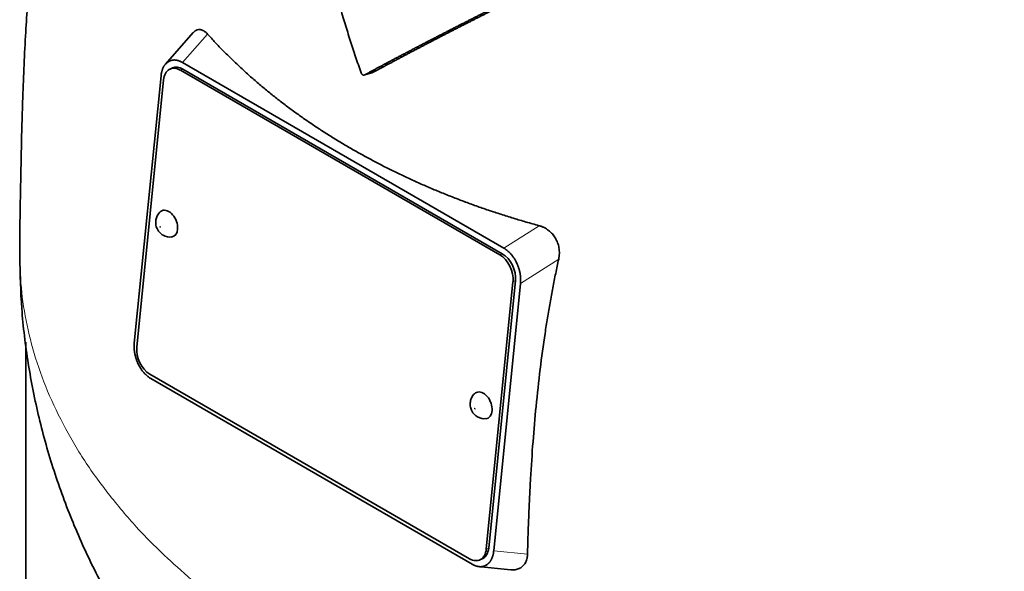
# Model space of a CAD drawing. Header units: millimetres. Extents: x 483 to 1358, y -1720 to 1581.
# Tile 10 of 29: x 1066 to 1206, y -735 to -657. Entities that reach past the tile are written whole.
import ezdxf

# ---------------------------------------------------------------- set-up
doc = ezdxf.new("R2010")
doc.units = ezdxf.units.MM
doc.layers.add('VSI344-454_TESTA', color=7, linetype='Continuous')

# ---------------------------------------------------------------- blocks, each defined once
blk = doc.blocks.new('SE4')
at = {"layer": 'VSI344-454_TESTA', "color": 7, "linetype": 'Continuous', "lineweight": 35}
for p, q in [((1090.99, -659.16), (1087.05, -663.63)), ((1087.57, -663.22), (1087.37, -663.34)), ((1089.47, -663.4), (1134.98, -689.67)), ((1088.06, -664.17), (1087.71, -664.32)), ((1134.42, -690.62), (1089.16, -664.49)), ((1134.77, -690.47), (1089.51, -664.34)), ((1115.27, -665.14), (1116.3, -664.87)), ((1086.43, -665.28), (1082.64, -703.12)), ((1086.78, -665.85), (1082.99, -703.69)), ((1136.87, -691.92), (1136.71, -691.59)), ((1132.49, -732.27), (1136.28, -694.42)), ((1132.84, -732.12), (1136.63, -694.27)), ((1137.34, -694.67), (1133.55, -732.52)), ((1067.26, -702.96), (1067.26, -764.19)), ((1083.11, -705.88), (1083.28, -706.23)), ((1084.85, -707.5), (1130.11, -733.63)), ((1084.99, -708.13), (1130.5, -734.4)), ((1131.32, -734.72), (1135.97, -735.19)), ((1131.56, -733.8), (1131.92, -733.64)), ((1132.39, -734.59), (1132.6, -734.46))]:
    blk.add_line(p, q, dxfattribs=at)
at = {"layer": 'VSI344-454_TESTA', "color": 4, "linetype": 'Continuous', "lineweight": 9}
for p, q in [((1089.47, -663.4), (1093.02, -659.38)), ((1089.51, -664.34), (1089.16, -664.49)), ((1139.98, -686.49), (1134.98, -689.67)), ((1134.42, -690.62), (1134.77, -690.47)), ((1142.75, -691.22), (1137.34, -694.67)), ((1136.63, -694.27), (1136.28, -694.42)), ((1132.49, -732.27), (1132.84, -732.12)), ((1133.55, -732.52), (1138.34, -732.99))]:
    blk.add_line(p, q, dxfattribs=at)
at = {"layer": 'VSI344-454_TESTA', "color": 7, "linetype": 'Continuous', "lineweight": 35}
for centre, major_axis, start_param, end_param in [((1088.9, -667.07), (1.2, -2.75), 2.425216, 3.996013), ((1089.25, -666.92), (1.2, -2.75), 2.425216, 3.141593), ((1087.36, -686.2), (-0.8, 1.83), 0, 0.21978), ((1087.36, -686.2), (-0.8, 1.83), 2.920391, 6.283185), ((1134.16, -693.2), (1.2, -2.75), 0.85442, 2.425216), ((1134.51, -693.05), (-1.2, 2.75), 3.996013, 5.566809), ((1085.11, -704.92), (-1.2, 2.75), 0.85442, 2.425216), ((1131.91, -711.92), (-0.8, 1.83), 2.920391, 6.283185), ((1131.91, -711.92), (-0.8, 1.83), 0, 0.21978), ((1130.72, -730.89), (-1.2, 2.75), 3.141593, 3.996013), ((1130.37, -731.05), (-1.2, 2.75), 2.425216, 3.996013)]:
    blk.add_ellipse(centre, major_axis=major_axis, ratio=0.643408, start_param=start_param, end_param=end_param, dxfattribs=at)
at = {"layer": 'VSI344-454_TESTA', "color": 4, "linetype": 'Continuous', "lineweight": 9}
for centre in [(1086.31, -686.66), (1130.86, -712.38)]:
    blk.add_ellipse(centre, major_axis=(-0.0254, 0.0582), ratio=0.643408, dxfattribs=at)
at = {"layer": 'VSI344-454_TESTA', "color": 7, "linetype": 'Continuous', "lineweight": 35}
for points, degree, knots in [([(1084.96, -585.33), (1084.59, -586.05), (1083.14, -588.9), (1080.73, -594.03), (1078, -600.69), (1075.68, -607.43), (1073.73, -614.13), (1072.11, -620.84), (1070.67, -627.98), (1069.47, -635.48), (1068.5, -643.35), (1067.77, -651.22), (1067.2, -659.55), (1066.85, -667.42), (1066.65, -674.73), (1066.55, -679.97), (1066.47, -684.36), (1066.41, -687.82), (1066.41, -689.88), (1066.41, -690.7)], 3, [0.2684673, 0.2684673, 0.2684673, 0.2684673, 0.2842613, 0.3302769, 0.3774422, 0.4227095, 0.4673549, 0.5115835, 0.5560126, 0.6093187, 0.6609813, 0.7149039, 0.770448, 0.8356235, 0.8810586, 0.928828, 0.9557179, 0.9849159, 1, 1, 1, 1]), ([(1114.77, -664.85), (1114.64, -664.47), (1114.37, -663.72), (1113.99, -662.57), (1113.61, -661.42), (1113.23, -660.27), (1112.86, -659.11), (1112.5, -657.94), (1112.14, -656.76), (1111.79, -655.58), (1111.44, -654.39), (1111.09, -653.19), (1110.75, -651.99), (1110.42, -650.78), (1110.09, -649.57), (1109.77, -648.35), (1109.45, -647.12), (1109, -645.35), (1108.43, -643.02), (1107.74, -640.07), (1107.06, -637.02), (1106.38, -633.84), (1105.71, -630.56), (1105.28, -628.33), (1105.05, -627.19)], 3, [0, 0, 0, 0, 0.030328, 0.060804, 0.091429, 0.122206, 0.153136, 0.184222, 0.215465, 0.246867, 0.278431, 0.310158, 0.342051, 0.374109, 0.406337, 0.438735, 0.471305, 0.504049, 0.578996, 0.657008, 0.738102, 0.822291, 0.909586, 1, 1, 1, 1]), ([(1116.3, -664.87), (1119.64, -663.07), (1123.28, -661.16), (1125.08, -660.22), (1126.97, -659.25), (1128.75, -658.34), (1130.64, -657.38), (1134.19, -655.57), (1138.25, -653.55), (1141.86, -651.75), (1146.07, -649.68)], 2, [0, 0, 0, 0.25, 0.25, 0.375, 0.375, 0.5, 0.5, 0.75, 0.75, 1, 1, 1]), ([(1145, -649.96), (1140.83, -652.02), (1137.28, -653.79), (1133.23, -655.81), (1129.69, -657.61), (1127.77, -658.58), (1125.97, -659.51), (1124.07, -660.49), (1122.26, -661.43), (1118.61, -663.34), (1115.27, -665.14)], 2, [0, 0, 0, 0.25, 0.25, 0.5, 0.5, 0.625, 0.625, 0.75, 0.75, 1, 1, 1]), ([(1090.99, -659.16), (1091, -659.15), (1091.12, -659.02), (1091.36, -658.82), (1091.68, -658.72), (1091.95, -658.72), (1092.15, -658.77), (1092.37, -658.85), (1092.58, -658.98), (1092.8, -659.15), (1092.94, -659.3), (1093.02, -659.38)], 3, [0.3819069, 0.3819069, 0.3819069, 0.3819069, 0.392179, 0.5097344, 0.6234902, 0.6817649, 0.7404104, 0.8020867, 0.8651418, 0.9320617, 1, 1, 1, 1]), ([(1093.02, -659.38), (1093.2, -659.57), (1093.56, -659.97), (1094.11, -660.57), (1094.67, -661.15), (1095.24, -661.74), (1095.82, -662.31), (1096.4, -662.89), (1096.99, -663.46), (1097.59, -664.02), (1098.2, -664.58), (1098.81, -665.13), (1099.43, -665.68), (1100.06, -666.23), (1100.7, -666.77), (1101.34, -667.3), (1102, -667.83), (1102.65, -668.36), (1103.32, -668.87), (1103.99, -669.39), (1104.67, -669.9), (1105.36, -670.4), (1106.05, -670.9), (1106.75, -671.39), (1107.46, -671.88), (1108.18, -672.36), (1108.9, -672.84), (1109.62, -673.31), (1110.36, -673.77), (1111.1, -674.23), (1111.85, -674.69), (1112.6, -675.14), (1113.6, -675.72), (1114.85, -676.43), (1116.36, -677.25), (1117.9, -678.05), (1119.47, -678.83), (1121.06, -679.59), (1122.67, -680.33), (1124.3, -681.05), (1125.96, -681.74), (1127.64, -682.42), (1129.34, -683.07), (1131.06, -683.7), (1132.8, -684.3), (1134.57, -684.89), (1136.35, -685.44), (1138.15, -685.98), (1139.37, -686.32), (1139.98, -686.49)], 3, [0, 0, 0, 0, 0.016211, 0.032418, 0.048618, 0.064813, 0.081003, 0.097187, 0.113366, 0.129539, 0.145707, 0.161869, 0.178026, 0.194178, 0.210323, 0.226464, 0.242598, 0.258728, 0.274851, 0.29097, 0.307082, 0.323189, 0.339291, 0.355387, 0.371478, 0.387563, 0.403642, 0.419716, 0.435784, 0.451847, 0.467904, 0.483956, 0.500002, 0.531096, 0.562211, 0.593346, 0.624503, 0.65568, 0.686878, 0.718097, 0.749337, 0.780598, 0.811879, 0.843181, 0.874504, 0.905847, 0.937211, 0.968595, 1, 1, 1, 1]), ([(1114.77, -664.85), (1114.78, -664.87), (1114.79, -664.91), (1114.82, -664.97), (1114.86, -665.03), (1114.92, -665.09), (1114.98, -665.14), (1115.06, -665.17), (1115.13, -665.18), (1115.2, -665.17), (1115.25, -665.15), (1115.27, -665.14)], 3, [0, 0, 0, 0, 0.083882, 0.167351, 0.251899, 0.376428, 0.501233, 0.625666, 0.750014, 0.87532, 1, 1, 1, 1]), ([(1086.33, -684.53), (1086.31, -684.54), (1086.12, -684.67), (1085.87, -685.08), (1085.67, -685.67), (1085.65, -686.3), (1085.84, -686.96), (1086.24, -687.52), (1086.57, -687.74), (1086.71, -687.83)], 3, [0, 0, 0, 0, 0.016071, 0.188666, 0.346757, 0.501927, 0.66984, 0.88022, 1, 1, 1, 1]), ([(1139.98, -686.49), (1140.04, -686.51), (1140.16, -686.54), (1140.34, -686.61), (1140.53, -686.68), (1140.75, -686.79), (1141.03, -686.95), (1141.33, -687.16), (1141.61, -687.4), (1141.94, -687.74), (1142.3, -688.23), (1142.63, -688.91), (1142.79, -689.52), (1142.85, -690.03), (1142.86, -690.43), (1142.83, -690.83), (1142.78, -691.09), (1142.75, -691.22)], 3, [0, 0, 0, 0, 0.03415, 0.067958, 0.101516, 0.134917, 0.197958, 0.259657, 0.318285, 0.37658, 0.490339, 0.607904, 0.728718, 0.794673, 0.861368, 0.929571, 1, 1, 1, 1]), ([(1066.42, -690.74), (1066.47, -693.49), (1066.58, -698.23), (1067.53, -706.06), (1069.05, -713.7), (1071.17, -721.23), (1073.87, -728.55), (1077.12, -735.66), (1080.91, -742.52), (1085.23, -749.13), (1090.06, -755.46), (1095.4, -761.51), (1100.32, -766.33), (1103.54, -769.19), (1104.7, -770.18)], 3, [0, 0, 0, 0, 0.0736709, 0.1510334, 0.228103, 0.3050342, 0.3819894, 0.459142, 0.5366782, 0.6147983, 0.6937148, 0.7736478, 0.8548139, 0.8999906, 0.8999906, 0.8999906, 0.8999906]), ([(1142.75, -691.22), (1142.68, -691.56), (1142.54, -692.23), (1142.32, -693.24), (1142.12, -694.27), (1141.92, -695.3), (1141.72, -696.35), (1141.53, -697.41), (1141.34, -698.47), (1141.16, -699.55), (1140.99, -700.64), (1140.62, -703.06), (1140.1, -706.88), (1139.54, -711.99), (1139.09, -717.16), (1138.81, -721.42), (1138.63, -724.9), (1138.51, -727.54), (1138.41, -730.25), (1138.36, -732.07), (1138.34, -732.99)], 3, [0, 0, 0, 0, 0.02336, 0.047015, 0.070963, 0.095203, 0.119731, 0.144544, 0.169639, 0.195013, 0.220662, 0.246585, 0.366346, 0.49242, 0.612327, 0.739264, 0.80163, 0.865878, 0.932007, 1, 1, 1, 1]), ([(1130.88, -710.25), (1130.86, -710.26), (1130.67, -710.39), (1130.42, -710.8), (1130.21, -711.39), (1130.2, -712.02), (1130.39, -712.68), (1130.78, -713.23), (1131.11, -713.46), (1131.25, -713.55)], 3, [0, 0, 0, 0, 0.016071, 0.188666, 0.346757, 0.501927, 0.66984, 0.88022, 1, 1, 1, 1]), ([(1138.34, -732.99), (1138.34, -733.05), (1138.33, -733.17), (1138.31, -733.34), (1138.29, -733.5), (1138.24, -733.71), (1138.16, -733.96), (1138.04, -734.22), (1137.88, -734.46), (1137.64, -734.73), (1137.28, -735), (1136.74, -735.18), (1136.29, -735.21), (1136.03, -735.19), (1135.98, -735.19)], 3, [0, 0, 0, 0, 0.0335571, 0.0667874, 0.0997731, 0.1325985, 0.1958636, 0.2580457, 0.3183352, 0.3781439, 0.4957181, 0.6141111, 0.7362695, 0.7635613, 0.7635613, 0.7635613, 0.7635613])]:
    blk.add_open_spline(points, degree=degree, knots=knots, dxfattribs=at)
for points, degree in [([(1087.37, -663.34), (1086.56, -663.91), (1086.43, -665.28)], 2), ([(1089.47, -663.4), (1088.4, -662.78), (1087.57, -663.22)], 2), ([(1086.71, -687.83), (1087.14, -688.06), (1087.53, -688.14), (1087.87, -688.07)], 3), ([(1136.71, -691.59), (1136.05, -690.29), (1134.98, -689.67)], 2), ([(1137.34, -694.67), (1137.48, -693.31), (1136.87, -691.92)], 2), ([(1082.64, -703.12), (1082.5, -704.49), (1083.11, -705.88)], 2), ([(1083.28, -706.23), (1083.93, -707.51), (1084.99, -708.13)], 2), ([(1131.25, -713.55), (1131.69, -713.78), (1132.08, -713.86), (1132.42, -713.79)], 3), ([(1132.6, -734.46), (1133.41, -733.88), (1133.55, -732.52)], 2), ([(1130.5, -734.4), (1131.56, -735.01), (1132.38, -734.59)], 2)]:
    blk.add_open_spline(points, degree=degree, dxfattribs=at)
at = {"layer": 'VSI344-454_TESTA', "color": 4, "linetype": 'Continuous', "lineweight": 9}
blk.add_rational_spline([(1066.41, -690.7), (1066.44, -756.54), (1159.73, -785.3), (1250.45, -769.27)], [0.668581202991, 0.547065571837, 0.657538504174, 1], degree=3, dxfattribs=at)

msp = doc.modelspace()

# ---------------------------------------------------------------- block references
msp.add_blockref('SE4', (0, 0))

doc.saveas('drawing.dxf')
